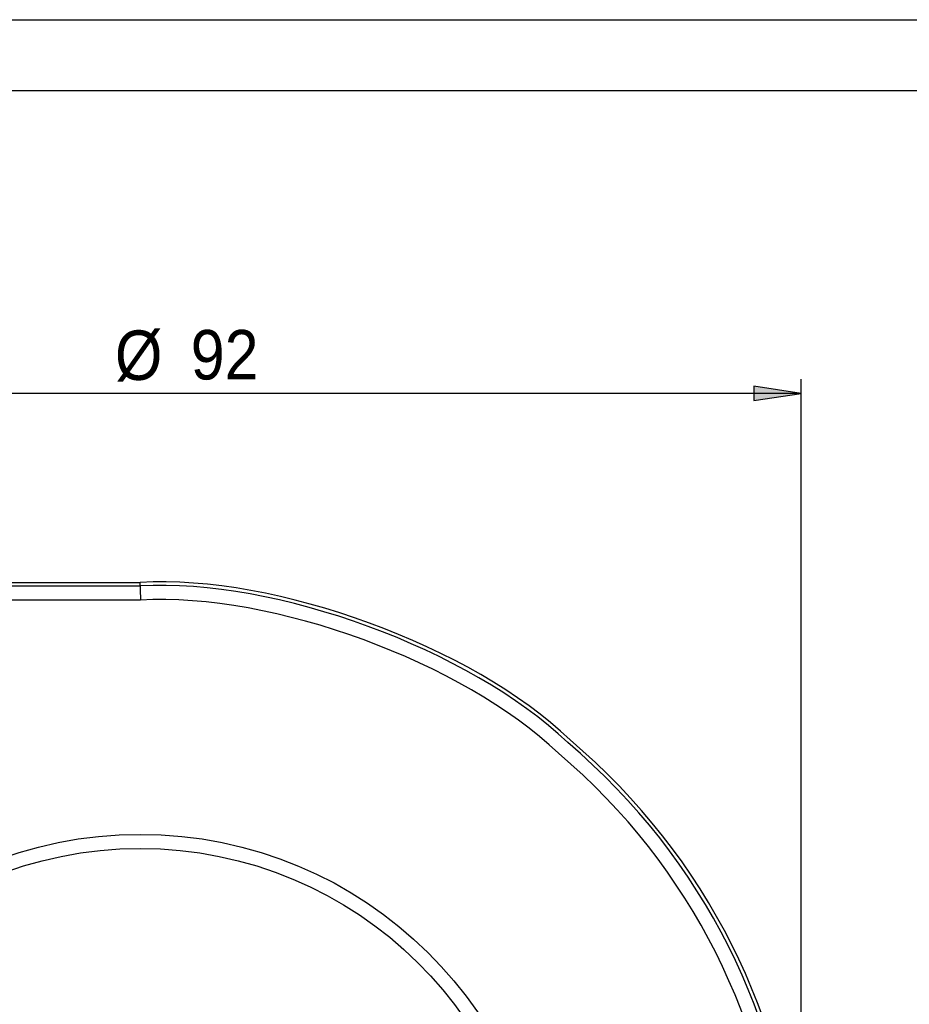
# Model space of a CAD drawing. Extents: x 0 to 333, y 0 to 297.
# Tile 14 of 26: x 63 to 126, y 227 to 297. Entities that reach past the tile are written whole.
import ezdxf

# ---------------------------------------------------------------- set-up
doc = ezdxf.new("R2010")
doc.units = 0
doc.layers.get('0').update_dxf_attribs({"linetype": 'CONTINUOUS'})

# ---------------------------------------------------------------- blocks, each defined once
blk = doc.blocks.new('BLOCK_5')
at = {"color": 7}
blk.add_lwpolyline([(0.128, 297.019), (210.128, 297.019)], dxfattribs=at)
blk = doc.blocks.new('BLOCK_7')
at = {"color": 7}
blk.add_lwpolyline([(10.128, 292.019), (205.128, 292.019)], dxfattribs=at)
blk = doc.blocks.new('BLOCK_78')
at = {"color": 7}
blk.add_open_spline([(99.337, 210.901), (99.337, 226.087), (86.911, 238.398), (71.582, 238.398), (56.253, 238.398), (43.827, 226.087), (43.827, 210.901), (43.827, 195.714), (56.253, 183.404), (71.582, 183.404), (86.911, 183.404), (99.337, 195.715), (99.337, 210.901), (99.337, 210.901), (99.337, 210.901), (99.337, 210.901)], degree=3, knots=[0, 0, 0, 0, 1, 1, 1, 2, 2, 2, 3, 3, 3, 4, 4, 4, 5, 5, 5, 5], dxfattribs=at)
blk = doc.blocks.new('BLOCK_124')
at = {"color": 7}
blk.add_lwpolyline([(44.834, 257.22), (71.582, 257.22)], dxfattribs=at)
blk = doc.blocks.new('BLOCK_139')
at = {"color": 7}
blk.add_open_spline([(107.094, 180.772), (123.89, 200.202), (121.606, 229.442), (101.994, 246.082), (95.068, 252.703), (81.189, 257.786), (71.582, 257.22)], degree=3, knots=[0, 0, 0, 0, 1, 1, 1, 2, 2, 2, 2], dxfattribs=at)
blk = doc.blocks.new('BLOCK_204')
at = {"color": 7}
blk.add_open_spline([(106.9, 180.937), (123.603, 200.261), (121.333, 229.341), (101.827, 245.89), (94.94, 252.475), (81.137, 257.53), (71.582, 256.967)], degree=3, knots=[0, 0, 0, 0, 1, 1, 1, 2, 2, 2, 2], dxfattribs=at)
blk = doc.blocks.new('BLOCK_206')
at = {"color": 7}
blk.add_open_spline([(106.133, 181.587), (122.475, 200.492), (120.253, 228.941), (101.171, 245.13), (94.437, 251.568), (80.941, 256.514), (71.599, 255.967)], degree=3, knots=[0, 0, 0, 0, 1, 1, 1, 2, 2, 2, 2], dxfattribs=at)
blk = doc.blocks.new('BLOCK_207')
at = {"color": 7}
blk.add_open_spline([(71.582, 256.967), (71.582, 256.965), (71.582, 256.963), (71.582, 256.958), (71.582, 256.954), (71.582, 256.946), (71.583, 256.937), (71.583, 256.928), (71.583, 256.917), (71.583, 256.905), (71.583, 256.891), (71.583, 256.876), (71.584, 256.86), (71.584, 256.843), (71.584, 256.824), (71.585, 256.803), (71.585, 256.783), (71.585, 256.761), (71.586, 256.737), (71.586, 256.713), (71.587, 256.687), (71.587, 256.66), (71.588, 256.633), (71.588, 256.605), (71.589, 256.575), (71.589, 256.545), (71.59, 256.514), (71.59, 256.482), (71.591, 256.45), (71.591, 256.417), (71.592, 256.383), (71.593, 256.349), (71.593, 256.314), (71.594, 256.278), (71.594, 256.242), (71.595, 256.206), (71.596, 256.17), (71.596, 256.136), (71.597, 256.103), (71.597, 256.069), (71.598, 256.035), (71.599, 256.001), (71.599, 255.967)], degree=3, knots=[0, 0, 0, 0, 1, 1, 1, 2, 2, 2, 3, 3, 3, 4, 4, 4, 5, 5, 5, 6, 6, 6, 7, 7, 7, 8, 8, 8, 9, 9, 9, 10, 10, 10, 11, 11, 11, 12, 12, 12, 13, 13, 13, 14, 14, 14, 14], dxfattribs=at)
blk = doc.blocks.new('BLOCK_208')
at = {"color": 7}
blk.add_lwpolyline([(71.599, 255.967), (44.652, 255.967)], dxfattribs=at)
blk = doc.blocks.new('BLOCK_210')
at = {"color": 7}
blk.add_lwpolyline([(46.08, 256.967), (71.582, 256.967)], dxfattribs=at)
blk = doc.blocks.new('BLOCK_267')
at = {"color": 7}
blk.add_open_spline([(100.347, 210.901), (100.347, 226.639), (87.468, 239.398), (71.582, 239.398), (55.695, 239.398), (42.817, 226.639), (42.817, 210.901), (42.817, 195.162), (55.696, 182.404), (71.582, 182.404), (87.468, 182.404), (100.347, 195.162), (100.347, 210.901), (100.347, 210.901), (100.347, 210.901), (100.347, 210.901)], degree=3, knots=[0, 0, 0, 0, 1, 1, 1, 2, 2, 2, 3, 3, 3, 4, 4, 4, 5, 5, 5, 5], dxfattribs=at)
blk = doc.blocks.new('BLOCK_341')
at = {"color": 7}
blk.add_lwpolyline([(71.582, 256.967), (71.582, 257.22)], dxfattribs=at)
blk = doc.blocks.new('*U1269')
at = {"color": 7}
blk.add_solid([(115.003, 270.077), (115.003, 271.093), (118.336, 270.585)], dxfattribs=at)
blk = doc.blocks.new('BLOCK_410')
blk.add_lwpolyline([(118.336, 270.585), (115.003, 271.093), (115.003, 270.077), (118.336, 270.585)])
at = {"color": 7}
blk.add_blockref('*U1269', (0, 0), dxfattribs=at)
blk = doc.blocks.new('*U1270')
at = {"color": 7}
blk.add_solid([(28.161, 270.077), (24.828, 270.585), (28.161, 271.093)], dxfattribs=at)
blk = doc.blocks.new('BLOCK_411')
blk.add_lwpolyline([(24.828, 270.585), (28.161, 270.077), (28.161, 271.093), (24.828, 270.585)])
at = {"color": 7}
blk.add_blockref('*U1270', (0, 0), dxfattribs=at)
blk = doc.blocks.new('BLOCK_412')
blk.add_lwpolyline([(118.336, 214.874), (118.336, 271.585)])
blk = doc.blocks.new('BLOCK_413')
blk.add_lwpolyline([(24.828, 214.568), (24.828, 271.585)])
blk = doc.blocks.new('BLOCK_414')
blk.add_lwpolyline([(118.336, 270.585), (24.828, 270.585)])
blk = doc.blocks.new('BLOCK_415')
at = {"color": 7, "insert": (69.799, 271.406), "char_height": 3.5, "attachment_point": 7}
blk.add_mtext('\\fCentury Gothic|b0|i0|c0|p34;\\W0.92158;Ø', dxfattribs=at)
blk = doc.blocks.new('BLOCK_416')
at = {"color": 7, "insert": (75.159, 271.522), "char_height": 3.5, "attachment_point": 7}
blk.add_mtext('\\fCentury Gothic|b0|i0|c0|p34;\\W0.92158;92', dxfattribs=at)
blk = doc.blocks.new('BLOCK_409')
for name in ['BLOCK_415', 'BLOCK_416', 'BLOCK_413', 'BLOCK_411', 'BLOCK_410', 'BLOCK_412', 'BLOCK_414']:
    blk.add_blockref(name, (0, 0))

msp = doc.modelspace()

# ---------------------------------------------------------------- block references
for name in ['BLOCK_5', 'BLOCK_7', 'BLOCK_409', 'BLOCK_139', 'BLOCK_124', 'BLOCK_204', 'BLOCK_341', 'BLOCK_210', 'BLOCK_207', 'BLOCK_206', 'BLOCK_208', 'BLOCK_267', 'BLOCK_78']:
    msp.add_blockref(name, (0, 0))

doc.saveas('drawing.dxf')
